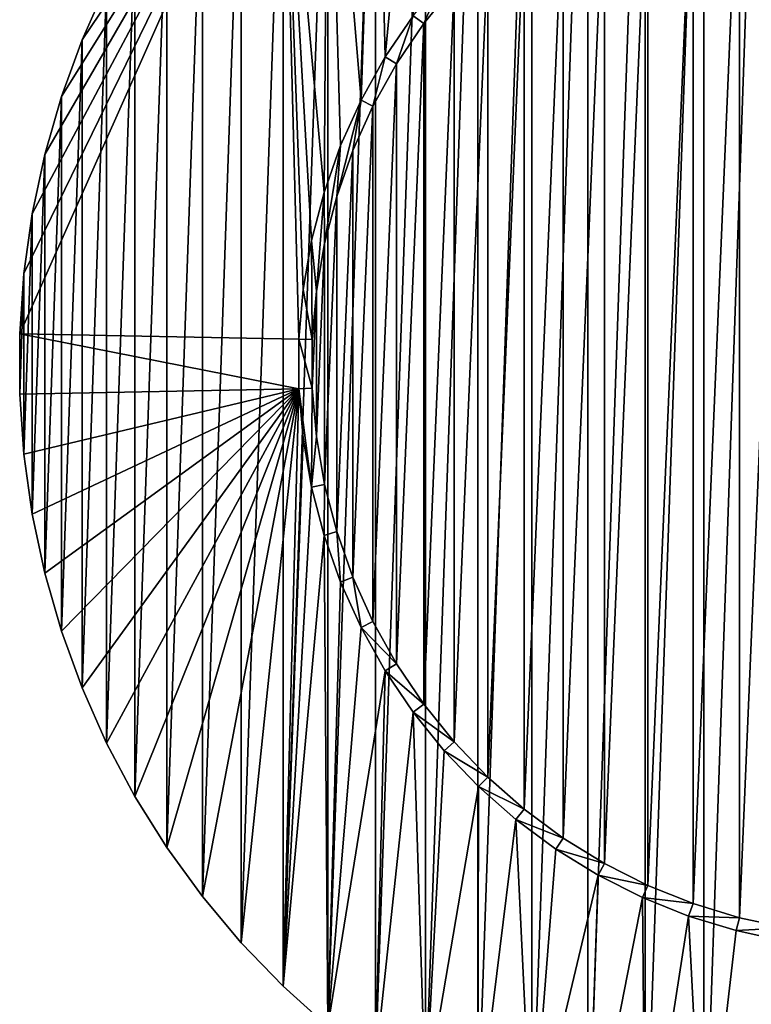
# Model space of a CAD drawing. Extents: x -300 to 306, y -450 to 450.
# Tile 30 of 34: x 197 to 225, y 227 to 264. Entities that reach past the tile are written whole.
import ezdxf

# ---------------------------------------------------------------- set-up
doc = ezdxf.new("R2010")
doc.units = 0
doc.header["$MEASUREMENT"] = 0

msp = doc.modelspace()

# ---------------------------------------------------------------- linework, layer by layer
for points in [[(224.976898, 218.816299, -29), (224.976898, 283.183685, -29), (222.742905, 219.210205, -29)], [(222.742905, 219.210205, -29), (224.976898, 283.183685, -29), (222.742905, 282.789795, -29)], [(222.742905, 219.210205, -29), (222.742905, 282.789795, -29), (220.541794, 219.759003, -29)], [(220.541794, 219.759003, -29), (222.742905, 282.789795, -29), (220.541794, 282.240997, -29)], [(220.541794, 219.759003, -29), (220.541794, 282.240997, -29), (218.384293, 220.460007, -29)], [(218.384293, 220.460007, -29), (220.541794, 282.240997, -29), (218.384293, 281.540009, -29)], [(218.384293, 220.460007, -29), (218.384293, 281.540009, -29), (216.281097, 221.309799, -29)], [(216.281097, 221.309799, -29), (218.384293, 281.540009, -29), (216.281097, 280.690186, -29)], [(216.281097, 221.309799, -29), (216.281097, 280.690186, -29), (214.242203, 222.304199, -29)], [(214.242203, 222.304199, -29), (216.281097, 280.690186, -29), (214.242203, 279.695801, -29)], [(214.242203, 222.304199, -29), (214.242203, 279.695801, -29), (212.277603, 223.4384, -29)], [(212.277603, 223.4384, -29), (214.242203, 279.695801, -29), (212.277603, 278.561615, -29)], [(210.766403, 262.53479, -30), (210.397003, 277.293091, -30), (212.277603, 278.561615, -30)], [(212.277603, 223.4384, -29), (212.277603, 278.561615, -29), (210.397003, 224.707001, -29)], [(210.397003, 224.707001, -29), (212.277603, 278.561615, -29), (210.397003, 277.293091, -29)], [(210.766403, 262.53479, -30), (212.277603, 278.561615, -30), (211.812103, 264.081909, -30)], [(209.855606, 260.90451, -30), (208.609406, 275.896515, -30), (210.397003, 277.293091, -30)], [(210.397003, 224.707001, -29), (210.397003, 277.293091, -29), (208.609406, 226.103607, -29)], [(208.609406, 226.103607, -29), (210.397003, 277.293091, -29), (208.609406, 275.896515, -29)], [(209.855606, 260.90451, -30), (210.397003, 277.293091, -30), (210.766403, 262.53479, -30)], [(206.923599, 274.37851, -30), (208.609406, 275.896515, -30), (208.464294, 257.442108, -30)], [(208.609406, 226.103607, -29), (208.609406, 275.896515, -29), (206.923599, 227.621506, -29)], [(206.923599, 227.621506, -29), (208.609406, 275.896515, -29), (206.923599, 274.37851, -29)], [(208.464294, 257.442108, -30), (208.609406, 275.896515, -30), (209.086395, 259.202911, -30)], [(209.086395, 259.202911, -30), (208.609406, 275.896515, -30), (209.855606, 260.90451, -30)], [(206.923599, 274.37851, -30), (207.519806, 251.933701, -30), (197.019806, 252.134201, -30)], [(206.923599, 274.37851, -30), (197.019806, 252.134201, -30), (197.177994, 254.397202, -30)], [(206.923599, 274.37851, -30), (197.177994, 254.397202, -30), (197.493698, 256.643585, -30)], [(206.923599, 274.37851, -30), (197.493698, 256.643585, -30), (197.965393, 258.862488, -30)], [(206.923599, 274.37851, -30), (197.965393, 258.862488, -30), (198.590698, 261.043091, -30)], [(206.923599, 274.37851, -30), (198.590698, 261.043091, -30), (199.366501, 263.174713, -30)], [(206.923599, 274.37851, -30), (199.366501, 263.174713, -30), (200.2892, 265.247101, -30)], [(206.923599, 227.621506, -29), (206.923599, 274.37851, -29), (205.347794, 229.253296, -29)], [(205.347794, 229.253296, -29), (206.923599, 274.37851, -29), (205.347794, 272.746704, -29)], [(206.923599, 274.37851, -30), (208.464294, 257.442108, -30), (207.993805, 255.634903, -30)], [(206.923599, 274.37851, -30), (207.993805, 255.634903, -30), (207.678207, 253.794403, -30)], [(206.923599, 274.37851, -30), (207.678207, 253.794403, -30), (207.519806, 251.933701, -30)], [(205.347794, 229.253296, -29), (205.347794, 272.746704, -29), (203.889603, 230.990997, -29)], [(203.889603, 230.990997, -29), (205.347794, 272.746704, -29), (203.889603, 271.009003, -29)], [(225.866501, 272.190704, -30), (225.866501, 229.809296, -30), (224.082504, 230.193695, -30)], [(225.866501, 272.190704, -30), (224.082504, 230.193695, -30), (224.082504, 271.806213, -30)], [(224.082504, 271.806213, -30), (224.082504, 230.193695, -30), (222.337494, 230.728104, -30)], [(224.082504, 271.806213, -30), (222.337494, 230.728104, -30), (222.337494, 271.271912, -30)], [(222.337494, 271.271912, -30), (222.337494, 230.728104, -30), (220.644104, 231.4086, -30)], [(222.337494, 271.271912, -30), (220.644104, 231.4086, -30), (220.644104, 270.5914, -30)], [(203.889603, 230.990997, -29), (203.889603, 271.009003, -29), (202.556305, 232.826202, -29)], [(202.556305, 232.826202, -29), (203.889603, 271.009003, -29), (202.556305, 269.173798, -29)], [(220.644104, 270.5914, -30), (220.644104, 231.4086, -30), (219.014603, 232.230194, -30)], [(220.644104, 270.5914, -30), (219.014603, 232.230194, -30), (219.014603, 269.769806, -30)], [(219.014603, 269.769806, -30), (219.014603, 232.230194, -30), (217.460495, 233.186996, -30)], [(219.014603, 269.769806, -30), (217.460495, 233.186996, -30), (217.460495, 268.812988, -30)], [(202.556305, 232.826202, -29), (202.556305, 269.173798, -29), (201.354202, 234.75, -29)], [(201.354202, 234.75, -29), (202.556305, 269.173798, -29), (201.354202, 267.25, -29)], [(217.460495, 268.812988, -30), (217.460495, 233.186996, -30), (215.993301, 234.272202, -30)], [(217.460495, 268.812988, -30), (215.993301, 234.272202, -30), (215.993301, 267.727814, -30)], [(215.993301, 267.727814, -30), (215.993301, 234.272202, -30), (214.623306, 235.477997, -30)], [(215.993301, 267.727814, -30), (214.623306, 235.477997, -30), (214.623306, 266.522095, -30)], [(201.354202, 234.75, -29), (201.354202, 267.25, -29), (200.2892, 236.752899, -29)], [(200.2892, 236.752899, -29), (201.354202, 267.25, -29), (200.2892, 265.247101, -29)], [(214.623306, 266.522095, -30), (214.623306, 235.477997, -30), (213.360504, 236.795502, -30)], [(214.623306, 266.522095, -30), (213.360504, 236.795502, -30), (213.360504, 265.204498, -30)], [(212.214096, 263.784607, -29.5), (211.812103, 264.081909, -29.5), (212.985199, 265.534912, -29.5)], [(212.214096, 263.784607, -29.5), (212.985199, 265.534912, -29.5), (213.360504, 265.204498, -29.5)], [(200.2892, 236.752899, -29), (200.2892, 265.247101, -29), (199.366501, 238.825302, -29)], [(199.366501, 238.825302, -29), (200.2892, 265.247101, -29), (199.366501, 263.174713, -29)], [(199.366501, 263.174713, -30), (199.366501, 263.174713, -29), (200.2892, 265.247101, -30)], [(200.2892, 265.247101, -30), (199.366501, 263.174713, -29), (200.2892, 265.247101, -29)], [(213.360504, 265.204498, -30), (213.360504, 236.795502, -30), (212.214096, 238.215393, -30)], [(213.360504, 265.204498, -30), (212.214096, 238.215393, -30), (212.214096, 263.784607, -30)], [(212.214096, 263.784607, -30), (212.214096, 263.784607, -29.5), (213.360504, 265.204498, -30)], [(213.360504, 265.204498, -30), (212.214096, 263.784607, -29.5), (213.360504, 265.204498, -29.5)], [(210.766403, 262.53479, -29.5), (210.766403, 262.53479, -30), (211.812103, 264.081909, -30)], [(210.766403, 262.53479, -29.5), (211.812103, 264.081909, -30), (211.812103, 264.081909, -29.5)], [(211.192093, 262.272614, -29.5), (210.766403, 262.53479, -29.5), (211.812103, 264.081909, -29.5)], [(211.192093, 262.272614, -29.5), (211.812103, 264.081909, -29.5), (212.214096, 263.784607, -29.5)], [(212.214096, 263.784607, -30), (212.214096, 238.215393, -30), (211.192093, 239.727402, -30)], [(212.214096, 263.784607, -30), (211.192093, 239.727402, -30), (211.192093, 262.272614, -30)], [(211.192093, 262.272614, -30), (211.192093, 262.272614, -29.5), (212.214096, 263.784607, -30)], [(212.214096, 263.784607, -30), (211.192093, 262.272614, -29.5), (212.214096, 263.784607, -29.5)], [(199.366501, 238.825302, -29), (199.366501, 263.174713, -29), (198.590698, 240.957001, -29)], [(198.590698, 240.957001, -29), (199.366501, 263.174713, -29), (198.590698, 261.043091, -29)], [(198.590698, 261.043091, -30), (198.590698, 261.043091, -29), (199.366501, 263.174713, -30)], [(199.366501, 263.174713, -30), (198.590698, 261.043091, -29), (199.366501, 263.174713, -29)], [(209.855606, 260.90451, -29.5), (209.855606, 260.90451, -30), (210.766403, 262.53479, -30)], [(209.855606, 260.90451, -29.5), (210.766403, 262.53479, -30), (210.766403, 262.53479, -29.5)], [(210.302094, 260.679413, -29.5), (209.855606, 260.90451, -29.5), (210.766403, 262.53479, -29.5)], [(210.302094, 260.679413, -29.5), (210.766403, 262.53479, -29.5), (211.192093, 262.272614, -29.5)], [(211.192093, 262.272614, -30), (211.192093, 239.727402, -30), (210.302094, 241.320602, -30)], [(211.192093, 262.272614, -30), (210.302094, 241.320602, -30), (210.302094, 260.679413, -30)], [(210.302094, 260.679413, -30), (210.302094, 260.679413, -29.5), (211.192093, 262.272614, -30)], [(211.192093, 262.272614, -30), (210.302094, 260.679413, -29.5), (211.192093, 262.272614, -29.5)], [(198.590698, 240.957001, -29), (198.590698, 261.043091, -29), (197.965393, 243.137497, -29)], [(197.965393, 243.137497, -29), (198.590698, 261.043091, -29), (197.965393, 258.862488, -29)], [(197.965393, 258.862488, -30), (197.965393, 258.862488, -29), (198.590698, 261.043091, -30)], [(198.590698, 261.043091, -30), (197.965393, 258.862488, -29), (198.590698, 261.043091, -29)], [(208.942398, 257.295685, -29.5), (209.086395, 259.202911, -29.5), (209.855606, 260.90451, -29.5)], [(208.942398, 257.295685, -29.5), (209.855606, 260.90451, -29.5), (209.5504, 259.016388, -29.5)], [(209.086395, 259.202911, -29.5), (209.086395, 259.202911, -30), (209.855606, 260.90451, -30)], [(209.086395, 259.202911, -29.5), (209.855606, 260.90451, -30), (209.855606, 260.90451, -29.5)], [(209.5504, 259.016388, -29.5), (209.855606, 260.90451, -29.5), (210.302094, 260.679413, -29.5)], [(210.302094, 260.679413, -30), (210.302094, 241.320602, -30), (209.5504, 242.983597, -30)], [(210.302094, 260.679413, -30), (209.5504, 242.983597, -30), (209.5504, 259.016388, -30)], [(209.5504, 259.016388, -30), (209.5504, 259.016388, -29.5), (210.302094, 260.679413, -30)], [(210.302094, 260.679413, -30), (209.5504, 259.016388, -29.5), (210.302094, 260.679413, -29.5)], [(208.464294, 257.442108, -29.5), (208.464294, 257.442108, -30), (209.086395, 259.202911, -30)], [(208.464294, 257.442108, -29.5), (209.086395, 259.202911, -30), (209.086395, 259.202911, -29.5)], [(208.482605, 255.529602, -29.5), (208.464294, 257.442108, -29.5), (209.086395, 259.202911, -29.5)], [(208.482605, 255.529602, -29.5), (209.086395, 259.202911, -29.5), (208.942398, 257.295685, -29.5)], [(209.5504, 259.016388, -30), (209.5504, 242.983597, -30), (208.942398, 244.7043, -30)], [(209.5504, 259.016388, -30), (208.942398, 244.7043, -30), (208.942398, 257.295685, -30)], [(208.942398, 257.295685, -30), (208.942398, 257.295685, -29.5), (209.5504, 259.016388, -30)], [(209.5504, 259.016388, -30), (208.942398, 257.295685, -29.5), (209.5504, 259.016388, -29.5)], [(197.965393, 243.137497, -29), (197.965393, 258.862488, -29), (197.493698, 245.3564, -29)], [(197.493698, 245.3564, -29), (197.965393, 258.862488, -29), (197.493698, 256.643585, -29)], [(197.493698, 256.643585, -30), (197.493698, 256.643585, -29), (197.965393, 258.862488, -30)], [(197.965393, 258.862488, -30), (197.493698, 256.643585, -29), (197.965393, 258.862488, -29)], [(207.993805, 255.634903, -29.5), (207.993805, 255.634903, -30), (208.464294, 257.442108, -30)], [(207.993805, 255.634903, -29.5), (208.464294, 257.442108, -30), (208.464294, 257.442108, -29.5)], [(208.174103, 253.730896, -29.5), (207.993805, 255.634903, -29.5), (208.464294, 257.442108, -29.5)], [(208.174103, 253.730896, -29.5), (208.464294, 257.442108, -29.5), (208.482605, 255.529602, -29.5)], [(208.942398, 257.295685, -30), (208.942398, 244.7043, -30), (208.482605, 246.470398, -30)], [(208.942398, 257.295685, -30), (208.482605, 246.470398, -30), (208.482605, 255.529602, -30)], [(208.482605, 255.529602, -30), (208.482605, 255.529602, -29.5), (208.942398, 257.295685, -30)], [(208.942398, 257.295685, -30), (208.482605, 255.529602, -29.5), (208.942398, 257.295685, -29.5)], [(197.493698, 245.3564, -29), (197.493698, 256.643585, -29), (197.177994, 247.602798, -29)], [(197.177994, 247.602798, -29), (197.493698, 256.643585, -29), (197.177994, 254.397202, -29)], [(197.177994, 254.397202, -30), (197.177994, 254.397202, -29), (197.493698, 256.643585, -30)], [(197.493698, 256.643585, -30), (197.177994, 254.397202, -29), (197.493698, 256.643585, -29)], [(207.678207, 253.794403, -29.5), (207.678207, 253.794403, -30), (207.993805, 255.634903, -30)], [(207.678207, 253.794403, -29.5), (207.993805, 255.634903, -30), (207.993805, 255.634903, -29.5)], [(208.019394, 251.912506, -29.5), (207.678207, 253.794403, -29.5), (207.993805, 255.634903, -29.5)], [(208.019394, 251.912506, -29.5), (207.993805, 255.634903, -29.5), (208.174103, 253.730896, -29.5)], [(208.482605, 255.529602, -30), (208.482605, 246.470398, -30), (208.174103, 248.269104, -30)], [(208.482605, 255.529602, -30), (208.174103, 248.269104, -30), (208.174103, 253.730896, -30)], [(208.174103, 253.730896, -30), (208.174103, 253.730896, -29.5), (208.482605, 255.529602, -30)], [(208.482605, 255.529602, -30), (208.174103, 253.730896, -29.5), (208.482605, 255.529602, -29.5)], [(197.177994, 247.602798, -29), (197.177994, 254.397202, -29), (197.019806, 249.865799, -29)], [(197.019806, 249.865799, -29), (197.177994, 254.397202, -29), (197.019806, 252.134201, -29)], [(197.019806, 252.134201, -30), (197.019806, 252.134201, -29), (197.177994, 254.397202, -30)], [(197.177994, 254.397202, -30), (197.019806, 252.134201, -29), (197.177994, 254.397202, -29)], [(207.519806, 251.933701, -29.5), (207.519806, 251.933701, -30), (207.678207, 253.794403, -30)], [(207.519806, 251.933701, -29.5), (207.678207, 253.794403, -30), (207.678207, 253.794403, -29.5)], [(208.019394, 251.912506, -29.5), (207.519806, 251.933701, -29.5), (207.678207, 253.794403, -29.5)], [(208.174103, 253.730896, -30), (208.174103, 248.269104, -30), (208.019394, 250.087494, -30)], [(208.174103, 253.730896, -30), (208.019394, 250.087494, -30), (208.019394, 251.912506, -30)], [(208.019394, 251.912506, -30), (208.019394, 251.912506, -29.5), (208.174103, 253.730896, -30)], [(208.174103, 253.730896, -30), (208.019394, 251.912506, -29.5), (208.174103, 253.730896, -29.5)], [(207.519806, 250.066299, -30), (197.019806, 249.865799, -30), (197.019806, 252.134201, -30)], [(207.519806, 250.066299, -30), (197.019806, 252.134201, -30), (207.519806, 251.933701, -30)], [(197.019806, 249.865799, -30), (197.019806, 249.865799, -29), (197.019806, 252.134201, -30)], [(197.019806, 252.134201, -30), (197.019806, 249.865799, -29), (197.019806, 252.134201, -29)], [(207.519806, 250.066299, -29.5), (207.519806, 250.066299, -30), (207.519806, 251.933701, -30)], [(207.519806, 250.066299, -29.5), (207.519806, 251.933701, -30), (207.519806, 251.933701, -29.5)], [(208.019394, 250.087494, -29.5), (207.519806, 250.066299, -29.5), (207.519806, 251.933701, -29.5)], [(208.019394, 250.087494, -29.5), (207.519806, 251.933701, -29.5), (208.019394, 251.912506, -29.5)], [(208.019394, 250.087494, -30), (208.019394, 250.087494, -29.5), (208.019394, 251.912506, -30)], [(208.019394, 251.912506, -30), (208.019394, 250.087494, -29.5), (208.019394, 251.912506, -29.5)], [(207.993805, 246.365097, -29.5), (207.519806, 250.066299, -29.5), (208.019394, 250.087494, -29.5)], [(208.019394, 250.087494, -29.5), (208.174103, 248.269104, -29.5), (207.993805, 246.365097, -29.5)], [(208.174103, 248.269104, -30), (208.174103, 248.269104, -29.5), (208.019394, 250.087494, -30)], [(208.019394, 250.087494, -30), (208.174103, 248.269104, -29.5), (208.019394, 250.087494, -29.5)], [(207.519806, 250.066299, -30), (197.177994, 247.602798, -30), (197.019806, 249.865799, -30)], [(197.177994, 247.602798, -30), (197.177994, 247.602798, -29), (197.019806, 249.865799, -30)], [(197.019806, 249.865799, -30), (197.177994, 247.602798, -29), (197.019806, 249.865799, -29)], [(207.519806, 250.066299, -30), (197.493698, 245.3564, -30), (197.177994, 247.602798, -30)], [(207.519806, 250.066299, -30), (197.965393, 243.137497, -30), (197.493698, 245.3564, -30)], [(207.519806, 250.066299, -30), (198.590698, 240.957001, -30), (197.965393, 243.137497, -30)], [(207.519806, 250.066299, -30), (199.366501, 238.825302, -30), (198.590698, 240.957001, -30)], [(207.519806, 250.066299, -30), (200.2892, 236.752899, -30), (199.366501, 238.825302, -30)], [(207.519806, 250.066299, -30), (201.354202, 234.75, -30), (200.2892, 236.752899, -30)], [(207.519806, 250.066299, -30), (202.556305, 232.826202, -30), (201.354202, 234.75, -30)], [(207.519806, 250.066299, -30), (203.889603, 230.990997, -30), (202.556305, 232.826202, -30)], [(207.519806, 250.066299, -30), (205.347794, 229.253296, -30), (203.889603, 230.990997, -30)], [(207.519806, 250.066299, -30), (206.923599, 227.621506, -30), (205.347794, 229.253296, -30)], [(206.923599, 227.621506, -30), (207.519806, 250.066299, -30), (207.678207, 248.205597, -30)], [(207.519806, 250.066299, -30), (207.678207, 248.205597, -29.5), (207.678207, 248.205597, -30)], [(207.678207, 248.205597, -29.5), (207.519806, 250.066299, -30), (207.519806, 250.066299, -29.5)], [(207.519806, 250.066299, -29.5), (207.993805, 246.365097, -29.5), (207.678207, 248.205597, -29.5)], [(207.993805, 246.365097, -29.5), (208.174103, 248.269104, -29.5), (208.482605, 246.470398, -29.5)], [(208.482605, 246.470398, -30), (208.482605, 246.470398, -29.5), (208.174103, 248.269104, -30)], [(208.174103, 248.269104, -30), (208.482605, 246.470398, -29.5), (208.174103, 248.269104, -29.5)], [(206.923599, 227.621506, -30), (207.678207, 248.205597, -30), (207.993805, 246.365097, -30)], [(207.678207, 248.205597, -30), (207.678207, 248.205597, -29.5), (207.993805, 246.365097, -29.5)], [(207.678207, 248.205597, -30), (207.993805, 246.365097, -29.5), (207.993805, 246.365097, -30)], [(197.493698, 245.3564, -30), (197.493698, 245.3564, -29), (197.177994, 247.602798, -30)], [(197.177994, 247.602798, -30), (197.493698, 245.3564, -29), (197.177994, 247.602798, -29)], [(207.993805, 246.365097, -29.5), (208.482605, 246.470398, -29.5), (208.464294, 244.557907, -29.5)], [(208.464294, 244.557907, -29.5), (208.482605, 246.470398, -29.5), (208.942398, 244.7043, -29.5)], [(208.942398, 244.7043, -30), (208.942398, 244.7043, -29.5), (208.482605, 246.470398, -30)], [(208.482605, 246.470398, -30), (208.942398, 244.7043, -29.5), (208.482605, 246.470398, -29.5)], [(206.923599, 227.621506, -30), (207.993805, 246.365097, -30), (208.464294, 244.557907, -30)], [(207.993805, 246.365097, -30), (207.993805, 246.365097, -29.5), (208.464294, 244.557907, -29.5)], [(207.993805, 246.365097, -30), (208.464294, 244.557907, -29.5), (208.464294, 244.557907, -30)], [(197.965393, 243.137497, -30), (197.965393, 243.137497, -29), (197.493698, 245.3564, -30)], [(197.493698, 245.3564, -30), (197.965393, 243.137497, -29), (197.493698, 245.3564, -29)], [(206.923599, 227.621506, -30), (208.464294, 244.557907, -30), (208.609406, 226.103607, -30)], [(208.464294, 244.557907, -29.5), (208.942398, 244.7043, -29.5), (209.086395, 242.797195, -29.5)], [(208.609406, 226.103607, -30), (208.464294, 244.557907, -30), (209.086395, 242.797195, -30)], [(208.464294, 244.557907, -30), (208.464294, 244.557907, -29.5), (209.086395, 242.797195, -29.5)], [(208.464294, 244.557907, -30), (209.086395, 242.797195, -29.5), (209.086395, 242.797195, -30)], [(209.5504, 242.983597, -30), (209.5504, 242.983597, -29.5), (208.942398, 244.7043, -30)], [(208.942398, 244.7043, -30), (209.5504, 242.983597, -29.5), (208.942398, 244.7043, -29.5)], [(209.086395, 242.797195, -29.5), (208.942398, 244.7043, -29.5), (209.5504, 242.983597, -29.5)], [(198.590698, 240.957001, -30), (198.590698, 240.957001, -29), (197.965393, 243.137497, -30)], [(197.965393, 243.137497, -30), (198.590698, 240.957001, -29), (197.965393, 243.137497, -29)], [(209.086395, 242.797195, -30), (209.855606, 241.095505, -30), (208.609406, 226.103607, -30)], [(209.086395, 242.797195, -29.5), (209.5504, 242.983597, -29.5), (209.855606, 241.095505, -29.5)], [(209.086395, 242.797195, -30), (209.086395, 242.797195, -29.5), (209.855606, 241.095505, -29.5)], [(209.086395, 242.797195, -30), (209.855606, 241.095505, -29.5), (209.855606, 241.095505, -30)], [(210.302094, 241.320602, -30), (210.302094, 241.320602, -29.5), (209.5504, 242.983597, -30)], [(209.5504, 242.983597, -30), (210.302094, 241.320602, -29.5), (209.5504, 242.983597, -29.5)], [(209.5504, 242.983597, -29.5), (210.302094, 241.320602, -29.5), (209.855606, 241.095505, -29.5)], [(209.855606, 241.095505, -29.5), (210.302094, 241.320602, -29.5), (211.192093, 239.727402, -29.5)], [(211.192093, 239.727402, -30), (211.192093, 239.727402, -29.5), (210.302094, 241.320602, -30)], [(210.302094, 241.320602, -30), (211.192093, 239.727402, -29.5), (210.302094, 241.320602, -29.5)], [(199.366501, 238.825302, -30), (199.366501, 238.825302, -29), (198.590698, 240.957001, -30)], [(198.590698, 240.957001, -30), (199.366501, 238.825302, -29), (198.590698, 240.957001, -29)], [(208.609406, 226.103607, -30), (209.855606, 241.095505, -30), (210.766403, 239.465195, -30)], [(209.855606, 241.095505, -30), (209.855606, 241.095505, -29.5), (210.766403, 239.465195, -29.5)], [(209.855606, 241.095505, -30), (210.766403, 239.465195, -29.5), (210.766403, 239.465195, -30)], [(209.855606, 241.095505, -29.5), (211.192093, 239.727402, -29.5), (210.766403, 239.465195, -29.5)], [(210.766403, 239.465195, -29.5), (211.192093, 239.727402, -29.5), (212.214096, 238.215393, -29.5)], [(212.214096, 238.215393, -30), (212.214096, 238.215393, -29.5), (211.192093, 239.727402, -30)], [(211.192093, 239.727402, -30), (212.214096, 238.215393, -29.5), (211.192093, 239.727402, -29.5)], [(208.609406, 226.103607, -30), (210.766403, 239.465195, -30), (210.397003, 224.707001, -30)], [(210.397003, 224.707001, -30), (210.766403, 239.465195, -30), (211.812103, 237.918106, -30)], [(210.766403, 239.465195, -30), (210.766403, 239.465195, -29.5), (211.812103, 237.918106, -29.5)], [(210.766403, 239.465195, -30), (211.812103, 237.918106, -29.5), (211.812103, 237.918106, -30)], [(210.766403, 239.465195, -29.5), (212.214096, 238.215393, -29.5), (211.812103, 237.918106, -29.5)], [(200.2892, 236.752899, -30), (200.2892, 236.752899, -29), (199.366501, 238.825302, -30)], [(199.366501, 238.825302, -30), (200.2892, 236.752899, -29), (199.366501, 238.825302, -29)], [(210.397003, 224.707001, -30), (211.812103, 237.918106, -30), (212.277603, 223.4384, -30)], [(211.812103, 237.918106, -29.5), (212.214096, 238.215393, -29.5), (213.360504, 236.795502, -29.5)], [(211.812103, 237.918106, -30), (212.985199, 236.465103, -30), (212.277603, 223.4384, -30)], [(211.812103, 237.918106, -30), (211.812103, 237.918106, -29.5), (212.985199, 236.465103, -29.5)], [(211.812103, 237.918106, -30), (212.985199, 236.465103, -29.5), (212.985199, 236.465103, -30)], [(211.812103, 237.918106, -29.5), (213.360504, 236.795502, -29.5), (212.985199, 236.465103, -29.5)], [(213.360504, 236.795502, -30), (213.360504, 236.795502, -29.5), (212.214096, 238.215393, -30)], [(212.214096, 238.215393, -30), (213.360504, 236.795502, -29.5), (212.214096, 238.215393, -29.5)], [(212.985199, 236.465103, -29.5), (213.360504, 236.795502, -29.5), (214.623306, 235.477997, -29.5)], [(214.623306, 235.477997, -30), (214.623306, 235.477997, -29.5), (213.360504, 236.795502, -30)], [(213.360504, 236.795502, -30), (214.623306, 235.477997, -29.5), (213.360504, 236.795502, -29.5)], [(201.354202, 234.75, -30), (201.354202, 234.75, -29), (200.2892, 236.752899, -30)], [(200.2892, 236.752899, -30), (201.354202, 234.75, -29), (200.2892, 236.752899, -29)], [(212.277603, 223.4384, -30), (212.985199, 236.465103, -30), (214.277298, 235.117004, -30)], [(212.985199, 236.465103, -30), (212.985199, 236.465103, -29.5), (214.277298, 235.117004, -29.5)], [(212.985199, 236.465103, -30), (214.277298, 235.117004, -29.5), (214.277298, 235.117004, -30)], [(212.985199, 236.465103, -29.5), (214.623306, 235.477997, -29.5), (214.277298, 235.117004, -29.5)], [(214.277298, 235.117004, -29.5), (214.623306, 235.477997, -29.5), (215.993301, 234.272202, -29.5)], [(215.993301, 234.272202, -30), (215.993301, 234.272202, -29.5), (214.623306, 235.477997, -30)], [(214.623306, 235.477997, -30), (215.993301, 234.272202, -29.5), (214.623306, 235.477997, -29.5)], [(212.277603, 223.4384, -30), (214.277298, 235.117004, -30), (214.242203, 222.304199, -30)], [(214.242203, 222.304199, -30), (214.277298, 235.117004, -30), (215.679199, 233.883194, -30)], [(214.277298, 235.117004, -30), (214.277298, 235.117004, -29.5), (215.679199, 233.883194, -29.5)], [(214.277298, 235.117004, -30), (215.679199, 233.883194, -29.5), (215.679199, 233.883194, -30)], [(214.277298, 235.117004, -29.5), (215.993301, 234.272202, -29.5), (215.679199, 233.883194, -29.5)], [(202.556305, 232.826202, -30), (202.556305, 232.826202, -29), (201.354202, 234.75, -30)], [(201.354202, 234.75, -30), (202.556305, 232.826202, -29), (201.354202, 234.75, -29)], [(215.679199, 233.883194, -29.5), (215.993301, 234.272202, -29.5), (217.460495, 233.186996, -29.5)], [(217.460495, 233.186996, -30), (217.460495, 233.186996, -29.5), (215.993301, 234.272202, -30)], [(215.993301, 234.272202, -30), (217.460495, 233.186996, -29.5), (215.993301, 234.272202, -29.5)], [(214.242203, 222.304199, -30), (215.679199, 233.883194, -30), (216.281097, 221.309799, -30)], [(215.679199, 233.883194, -30), (217.180603, 232.772797, -30), (216.281097, 221.309799, -30)], [(215.679199, 233.883194, -30), (215.679199, 233.883194, -29.5), (217.180603, 232.772797, -29.5)], [(215.679199, 233.883194, -30), (217.180603, 232.772797, -29.5), (217.180603, 232.772797, -30)], [(215.679199, 233.883194, -29.5), (217.460495, 233.186996, -29.5), (217.180603, 232.772797, -29.5)], [(217.180603, 232.772797, -29.5), (217.460495, 233.186996, -29.5), (219.014603, 232.230194, -29.5)], [(219.014603, 232.230194, -30), (219.014603, 232.230194, -29.5), (217.460495, 233.186996, -30)], [(217.460495, 233.186996, -30), (219.014603, 232.230194, -29.5), (217.460495, 233.186996, -29.5)], [(203.889603, 230.990997, -30), (203.889603, 230.990997, -29), (202.556305, 232.826202, -30)], [(202.556305, 232.826202, -30), (203.889603, 230.990997, -29), (202.556305, 232.826202, -29)], [(216.281097, 221.309799, -30), (217.180603, 232.772797, -30), (218.770706, 231.793701, -30)], [(217.180603, 232.772797, -30), (217.180603, 232.772797, -29.5), (218.770706, 231.793701, -29.5)], [(217.180603, 232.772797, -30), (218.770706, 231.793701, -29.5), (218.770706, 231.793701, -30)], [(217.180603, 232.772797, -29.5), (219.014603, 232.230194, -29.5), (218.770706, 231.793701, -29.5)], [(218.770706, 231.793701, -29.5), (219.014603, 232.230194, -29.5), (220.644104, 231.4086, -29.5)], [(220.644104, 231.4086, -30), (220.644104, 231.4086, -29.5), (219.014603, 232.230194, -30)], [(219.014603, 232.230194, -30), (220.644104, 231.4086, -29.5), (219.014603, 232.230194, -29.5)], [(216.281097, 221.309799, -30), (218.770706, 231.793701, -30), (218.384293, 220.460007, -30)], [(218.384293, 220.460007, -30), (218.770706, 231.793701, -30), (220.438202, 230.953003, -30)], [(218.770706, 231.793701, -30), (218.770706, 231.793701, -29.5), (220.438202, 230.953003, -29.5)], [(218.770706, 231.793701, -30), (220.438202, 230.953003, -29.5), (220.438202, 230.953003, -30)], [(218.770706, 231.793701, -29.5), (220.644104, 231.4086, -29.5), (220.438202, 230.953003, -29.5)], [(220.438202, 230.953003, -29.5), (220.644104, 231.4086, -29.5), (222.337494, 230.728104, -29.5)], [(222.337494, 230.728104, -30), (222.337494, 230.728104, -29.5), (220.644104, 231.4086, -30)], [(220.644104, 231.4086, -30), (222.337494, 230.728104, -29.5), (220.644104, 231.4086, -29.5)], [(205.347794, 229.253296, -30), (205.347794, 229.253296, -29), (203.889603, 230.990997, -30)], [(203.889603, 230.990997, -30), (205.347794, 229.253296, -29), (203.889603, 230.990997, -29)], [(218.384293, 220.460007, -30), (220.438202, 230.953003, -30), (220.541794, 219.759003, -30)], [(220.541794, 219.759003, -30), (220.438202, 230.953003, -30), (222.170898, 230.256699, -30)], [(220.438202, 230.953003, -30), (220.438202, 230.953003, -29.5), (222.170898, 230.256699, -29.5)], [(220.438202, 230.953003, -30), (222.170898, 230.256699, -29.5), (222.170898, 230.256699, -30)], [(220.438202, 230.953003, -29.5), (222.337494, 230.728104, -29.5), (222.170898, 230.256699, -29.5)], [(222.170898, 230.256699, -29.5), (222.337494, 230.728104, -29.5), (224.082504, 230.193695, -29.5)], [(224.082504, 230.193695, -30), (224.082504, 230.193695, -29.5), (222.337494, 230.728104, -30)], [(222.337494, 230.728104, -30), (224.082504, 230.193695, -29.5), (222.337494, 230.728104, -29.5)], [(220.541794, 219.759003, -30), (222.170898, 230.256699, -30), (222.742905, 219.210205, -30)], [(222.170898, 230.256699, -30), (223.956497, 229.7099, -30), (222.742905, 219.210205, -30)], [(222.170898, 230.256699, -30), (222.170898, 230.256699, -29.5), (223.956497, 229.7099, -29.5)], [(222.170898, 230.256699, -30), (223.956497, 229.7099, -29.5), (223.956497, 229.7099, -30)], [(222.170898, 230.256699, -29.5), (224.082504, 230.193695, -29.5), (223.956497, 229.7099, -29.5)], [(223.956497, 229.7099, -29.5), (224.082504, 230.193695, -29.5), (225.866501, 229.809296, -29.5)], [(225.866501, 229.809296, -30), (225.866501, 229.809296, -29.5), (224.082504, 230.193695, -30)], [(224.082504, 230.193695, -30), (225.866501, 229.809296, -29.5), (224.082504, 230.193695, -29.5)], [(223.956497, 229.7099, -29.5), (225.866501, 229.809296, -29.5), (225.781998, 229.316498, -29.5)], [(222.742905, 219.210205, -30), (223.956497, 229.7099, -30), (225.781998, 229.316498, -30)], [(223.956497, 229.7099, -30), (223.956497, 229.7099, -29.5), (225.781998, 229.316498, -29.5)], [(223.956497, 229.7099, -30), (225.781998, 229.316498, -29.5), (225.781998, 229.316498, -30)], [(206.923599, 227.621506, -30), (206.923599, 227.621506, -29), (205.347794, 229.253296, -30)], [(205.347794, 229.253296, -30), (206.923599, 227.621506, -29), (205.347794, 229.253296, -29)], [(222.742905, 219.210205, -30), (225.781998, 229.316498, -30), (224.976898, 218.816299, -30)], [(208.609406, 226.103607, -30), (208.609406, 226.103607, -29), (206.923599, 227.621506, -30)], [(206.923599, 227.621506, -30), (208.609406, 226.103607, -29), (206.923599, 227.621506, -29)]]:
    msp.add_3dface(points)

doc.saveas('drawing.dxf')
